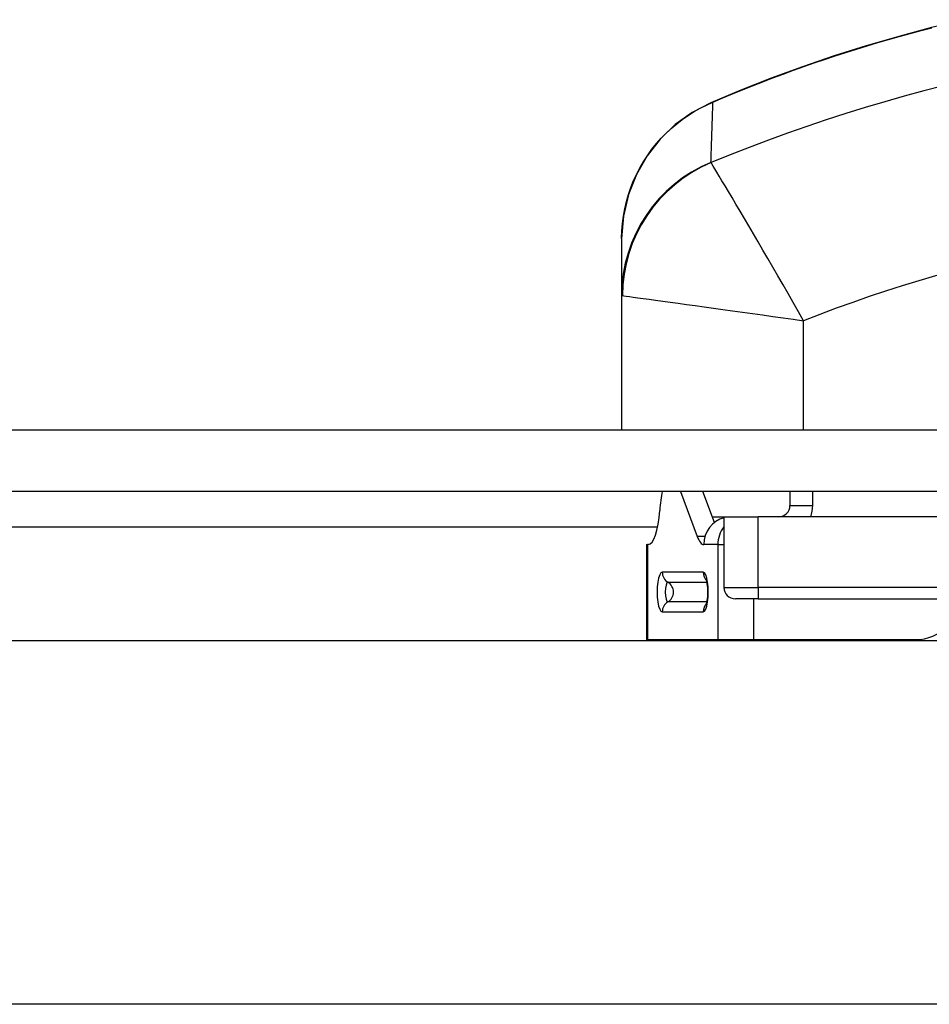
# Model space of a CAD drawing. Header units: inches. Extents: x 2.6 to 80.7, y 4.7 to 41.7.
# Tile 24 of 48: x 14.455 to 15.243, y 29.856 to 30.708. Entities that reach past the tile are written whole.
import ezdxf

# ---------------------------------------------------------------- set-up
doc = ezdxf.new("R2010")
doc.units = ezdxf.units.IN
doc.header["$MEASUREMENT"] = 0
doc.layers.add('Visible Edges(ANSI)', color=7, linetype='Continuous', lineweight=25)
doc.layers.add('Visible Tangent Edges(ANSI)', color=7, linetype='Continuous', lineweight=25)

msp = doc.modelspace()

# ---------------------------------------------------------------- linework, layer by layer
at = {"layer": 'Visible Edges(ANSI)'}
for p, q in [((14.97641, 30.51846), (14.97641, 30.46922)), ((14.97641, 30.46922), (14.97641, 30.35251)), ((18.51741, 30.35251), (2.68541, 30.35251)), ((18.51741, 30.29951), (2.68541, 30.29951)), ((15.02723, 30.29951), (15.04174, 30.26054)), ((15.05665, 30.27256), (15.04662, 30.29951)), ((15.12208, 30.29951), (15.12208, 30.28735)), ((15.06496, 30.27751), (15.06496, 30.21635)), ((15.06496, 30.27751), (15.09448, 30.27751)), ((15.43409, 30.27751), (15.09448, 30.27751)), ((14.99798, 30.25349), (14.9988, 30.25349)), ((14.99798, 30.25349), (14.99798, 30.17121)), ((14.99944, 30.25349), (14.9988, 30.25349)), ((15.09448, 30.20651), (15.0748, 30.20651)), ((15.09448, 30.20651), (15.43409, 30.20651)), ((5.72641, 30.17051), (15.47641, 30.17051)), ((14.99798, 30.17121), (14.9988, 30.17121)), ((14.9988, 30.17121), (15.05965, 30.17121)), ((15.05965, 30.17121), (15.09045, 30.17121)), ((15.09045, 30.17121), (15.23077, 30.17121)), ((18.11245, 29.85555), (3.09037, 29.85555))]:
    msp.add_line(p, q, dxfattribs=at)
at = {"layer": 'Visible Edges(ANSI)', "flags": 128}
for points in [[(15.27337, 30.70777), (15.2447, 30.7009), (15.21622, 30.69336), (15.18805, 30.68518), (15.16026, 30.67641), (15.13288, 30.66706), (15.10594, 30.65716), (15.0795, 30.64675), (15.05365, 30.63589)], [(15.05365, 30.63589), (15.03756, 30.62751), (15.02286, 30.61695), (15.00974, 30.60439), (14.99843, 30.58998), (14.98915, 30.57385), (14.98223, 30.55639), (14.9779, 30.53775), (14.97641, 30.51846)], [(15.04965, 30.20151), (15.04999, 30.20255), (15.05051, 30.20508), (15.05088, 30.2085), (15.05101, 30.21235), (15.05088, 30.2162), (15.05051, 30.21962), (15.04999, 30.22216), (15.04965, 30.2232)]]:
    msp.add_lwpolyline(points, dxfattribs=at)
at = {"layer": 'Visible Edges(ANSI)'}
for centre, radius, start, end in [((15.11224, 30.28735), 0.00984, 270, 0), ((15.0748, 30.21635), 0.00984, 180, 270), ((15.23077, 30.21058), 0.03937, 270, 315), ((15.06891, 30.17949), 0.03, 196.02893, 197.42651)]:
    msp.add_arc(centre, radius, start, end, dxfattribs=at)
for centre, major_axis, ratio, start_param, end_param in [((15.01918, 30.27318), (0, 0.03937), 0.258819, 0.838203, 1.318116), ((14.99944, 30.29286), (0, -0.03937), 0.258819, 0, 1.318116), ((15.07075, 30.25349), (0, 0.02402), 0.965926, 0.252557, 1.570796), ((15.04755, 30.29286), (0, -0.03937), 0.258819, 5.675789, 6.283185)]:
    msp.add_ellipse(centre, major_axis=major_axis, ratio=ratio, start_param=start_param, end_param=end_param, dxfattribs=at)
at = {"layer": 'Visible Tangent Edges(ANSI)'}
for p, q in [((15.13389, 30.35251), (15.13389, 30.4472)), ((15.14177, 30.28735), (15.14177, 30.29951)), ((15.12208, 30.28735), (15.14177, 30.28735)), ((15.05481, 30.27751), (15.06496, 30.27751)), ((15.09448, 30.21635), (15.09448, 30.27751)), ((15.00745, 30.26851), (6.19537, 30.26851)), ((15.04857, 30.26054), (15.04174, 30.26054)), ((14.9988, 30.25349), (14.9988, 30.17121)), ((15.05965, 30.25349), (15.04755, 30.25349)), ((15.05965, 30.25349), (15.05965, 30.17121)), ((15.05965, 30.25349), (15.06496, 30.25349)), ((15.04691, 30.22951), (15.01153, 30.22951)), ((15.01638, 30.22093), (15.05028, 30.22093)), ((15.06496, 30.21635), (15.09448, 30.21635)), ((15.09448, 30.21635), (15.09448, 30.20651)), ((15.43409, 30.21635), (15.09448, 30.21635)), ((15.05028, 30.20377), (15.01638, 30.20377)), ((15.09045, 30.20651), (15.09045, 30.17121)), ((15.01153, 30.19519), (15.04691, 30.19519))]:
    msp.add_line(p, q, dxfattribs=at)
at = {"layer": 'Visible Tangent Edges(ANSI)', "flags": 128}
for points in [[(15.05539, 30.63637), (15.06387, 30.64), (15.07243, 30.64358), (15.08105, 30.64712), (15.08973, 30.6506), (15.09848, 30.65403), (15.10728, 30.65741), (15.11614, 30.66074), (15.12506, 30.66401), (15.13402, 30.66721), (15.14303, 30.67036), (15.15209, 30.67345), (15.16119, 30.67647), (15.17034, 30.67943), (15.17953, 30.68233), (15.18877, 30.68516), (15.19805, 30.68793), (15.20737, 30.69063), (15.21673, 30.69326), (15.22612, 30.69582), (15.23553, 30.69831), (15.24498, 30.70073)], [(14.97641, 30.51846), (14.97658, 30.52492), (14.97708, 30.53138), (14.97791, 30.53781), (14.97907, 30.54417), (14.98054, 30.55043), (14.98232, 30.55658), (14.9844, 30.56261), (14.98676, 30.56851), (14.9894, 30.57426), (14.99232, 30.57985), (14.9955, 30.58529), (14.99893, 30.59054), (15.00259, 30.5956), (15.00648, 30.60047), (15.01057, 30.60511), (15.01487, 30.60953), (15.01936, 30.61373), (15.02403, 30.6177), (15.02889, 30.62143), (15.0339, 30.62493), (15.03907, 30.62818), (15.04438, 30.63117), (15.04983, 30.6339), (15.05539, 30.63637)], [(15.05371, 30.58425), (15.05378, 30.58642), (15.05385, 30.5886), (15.05392, 30.59078), (15.054, 30.59296), (15.05407, 30.59514), (15.05414, 30.59731), (15.05421, 30.59949), (15.05428, 30.60166), (15.05435, 30.60384), (15.05442, 30.60601), (15.05449, 30.60818), (15.05456, 30.61036), (15.05463, 30.61253), (15.0547, 30.6147), (15.05477, 30.61687), (15.05484, 30.61904), (15.05491, 30.62121), (15.05498, 30.62337), (15.05505, 30.62554), (15.05512, 30.62771), (15.05518, 30.62988), (15.05525, 30.63204), (15.05532, 30.63421), (15.05539, 30.63637)], [(15.05383, 30.58403), (15.05382, 30.58404), (15.05381, 30.58404), (15.0538, 30.58405), (15.05379, 30.58406), (15.05378, 30.58407), (15.05378, 30.58407), (15.05377, 30.58408), (15.05376, 30.58409), (15.05375, 30.5841), (15.05375, 30.58411), (15.05374, 30.58411), (15.05374, 30.58412), (15.05373, 30.58413), (15.05373, 30.58414), (15.05372, 30.58415), (15.05372, 30.58416), (15.05372, 30.58417), (15.05371, 30.58418), (15.05371, 30.58419), (15.05371, 30.5842), (15.05371, 30.58421), (15.05371, 30.58422), (15.05371, 30.58423), (15.05371, 30.58425)], [(15.13389, 30.4472), (15.12945, 30.45503), (15.12498, 30.46286), (15.12052, 30.47066), (15.11607, 30.47842), (15.11165, 30.48608), (15.10728, 30.49365), (15.10296, 30.50109), (15.09871, 30.50839), (15.09453, 30.51554), (15.09044, 30.52252), (15.08646, 30.52929), (15.0826, 30.53583), (15.07889, 30.54211), (15.07535, 30.54809), (15.07198, 30.55374), (15.06883, 30.55904), (15.06591, 30.56393), (15.06324, 30.56838), (15.06086, 30.57235), (15.05878, 30.57582), (15.05701, 30.57876), (15.05559, 30.58113), (15.05452, 30.58289), (15.05383, 30.58403)], [(14.97641, 30.46922), (14.97641, 30.46921), (14.97642, 30.4692), (14.97642, 30.46919), (14.97643, 30.46918), (14.97644, 30.46917), (14.97645, 30.46916), (14.97646, 30.46915), (14.97648, 30.46914), (14.9765, 30.46913), (14.97652, 30.46912), (14.97654, 30.46911), (14.97656, 30.4691), (14.97659, 30.46909), (14.97662, 30.46908), (14.97665, 30.46907), (14.97668, 30.46907), (14.97671, 30.46906), (14.97675, 30.46905), (14.97679, 30.46904), (14.97683, 30.46903), (14.97687, 30.46903), (14.97692, 30.46902), (14.97696, 30.46901), (14.97701, 30.469)], [(14.97701, 30.469), (14.97832, 30.46882), (14.98037, 30.46854), (14.9831, 30.46817), (14.98648, 30.4677), (14.99049, 30.46715), (14.99507, 30.46651), (15.0002, 30.46581), (15.00583, 30.46503), (15.01193, 30.46418), (15.01844, 30.46328), (15.02532, 30.46233), (15.03253, 30.46133), (15.04004, 30.46029), (15.04781, 30.45921), (15.05582, 30.4581), (15.06401, 30.45696), (15.07237, 30.4558), (15.08089, 30.45461), (15.08954, 30.4534), (15.0983, 30.45218), (15.10715, 30.45094), (15.11605, 30.4497), (15.12498, 30.44845), (15.13389, 30.4472)]]:
    msp.add_lwpolyline(points, dxfattribs=at)
at = {"layer": 'Visible Tangent Edges(ANSI)'}
for centre, radius, start, end in [((15.60141, 29.26364), 1.42943, 67.47571, 112.52429), ((15.60141, 29.26364), 1.27255, 68.44534, 111.55466), ((15.11224, 30.28735), 0.02953, 340.52878, 0)]:
    msp.add_arc(centre, radius, start, end, dxfattribs=at)
for centre, major_axis, ratio, start_param, end_param in [((15.07713, 30.58171), (-0.02349, 0.05418), 0.328405, 6.19078, 6.283185), ((15.10141, 30.46922), (-0.125, 0), 0.995545, 5.103958, 6.283185), ((15.10154, 30.469), (-0.06942, -0.10395), 0.994511, 4.126092, 5.298686), ((15.08284, 30.25349), (0, -0.02402), 0.965926, 4.022176, 4.712389), ((15.01153, 30.21235), (0, 0.01716), 0.258819, 0, 3.141593), ((15.02104, 30.22951), (0, 0.00984), 0.965926, 1.570796, 2.629503), ((15.05642, 30.22951), (0, -0.00984), 0.965926, 4.712389, 5.535951), ((15.04691, 30.21235), (0, -0.01716), 0.258819, 0, 3.141593), ((15.01638, 30.21235), (0, -0.00858), 0.258819, 3.141593, 6.283185), ((15.01172, 30.21235), (0, -0.00984), 0.965926, 0.51209, 2.629503), ((15.02104, 30.19519), (0, -0.00984), 0.965926, 3.653682, 4.712389), ((15.05642, 30.19519), (0, 0.00984), 0.965926, 0.747234, 1.570796)]:
    msp.add_ellipse(centre, major_axis=major_axis, ratio=ratio, start_param=start_param, end_param=end_param, dxfattribs=at)

doc.saveas('drawing.dxf')
